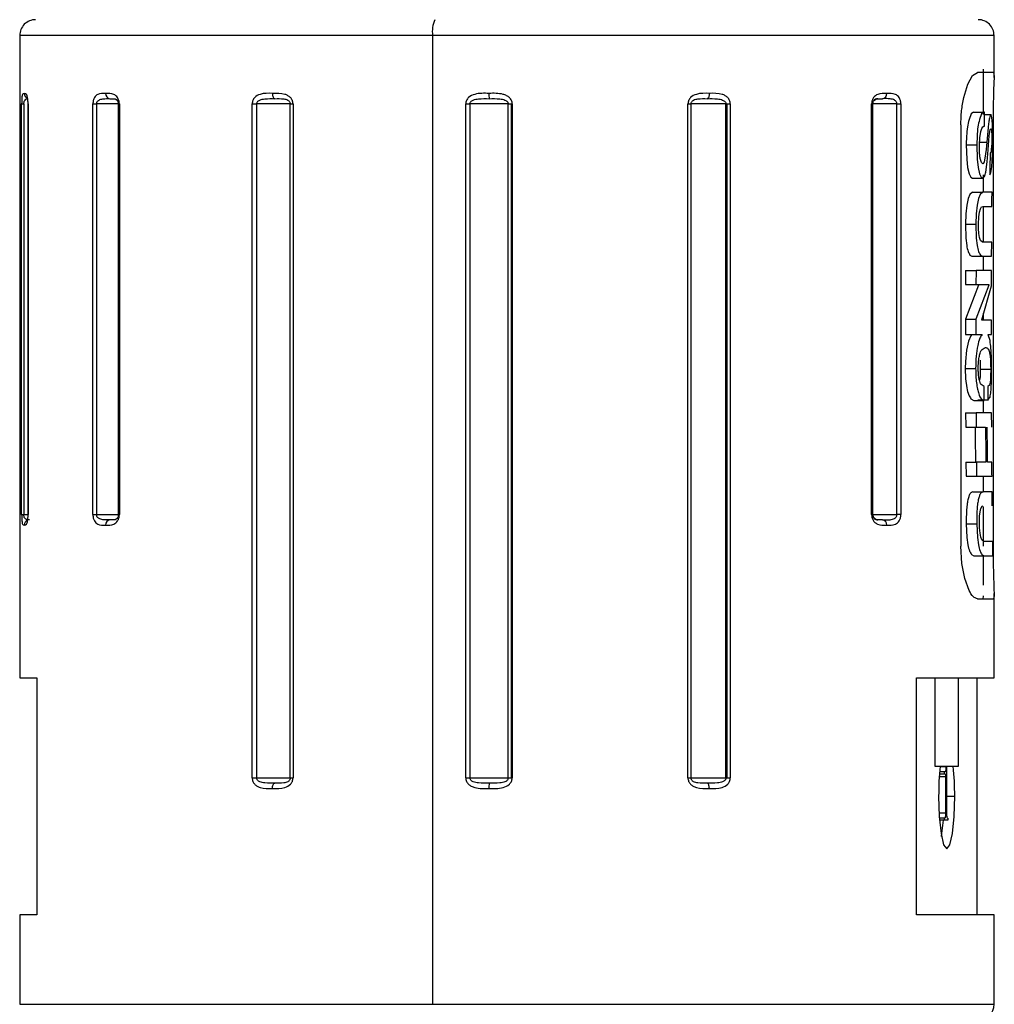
# Model space of a CAD drawing. Header units: millimetres. Extents: x 7 to 438, y 7 to 308.
# Tile 23 of 27: x 253 to 272, y 235 to 253. Entities that reach past the tile are written whole.
import ezdxf

# ---------------------------------------------------------------- set-up
doc = ezdxf.new("R2010")
doc.units = ezdxf.units.MM
doc.header["$LTSCALE"] = 1.5
doc.linetypes.add('SLD-实线', pattern=[0])

msp = doc.modelspace()

# ---------------------------------------------------------------- linework, layer by layer
at = {"color": 7, "linetype": 'SLD-实线', "lineweight": 25}
for p, q in [((253.456575, 253.08955), (253.456575, 240.889545)), ((261.295489, 253.08955), (261.295489, 234.689551)), ((271.956573, 252.289901), (271.956573, 253.08955)), ((271.457405, 252.168122), (271.549502, 252.332429)), ((271.549502, 252.332429), (271.642183, 252.389546)), ((271.947283, 252.389546), (271.642183, 252.389546)), ((271.759539, 251.587044), (271.759539, 252.449456)), ((271.380694, 251.913133), (271.457405, 252.168122)), ((271.955597, 252.228732), (271.948637, 252.004552)), ((271.948637, 252.004552), (271.940616, 251.715454)), ((253.493925, 243.989545), (253.493925, 251.78955)), ((253.493925, 251.78955), (253.535771, 251.78955)), ((253.535771, 251.78955), (253.535771, 243.989545)), ((253.613697, 251.78955), (253.613697, 243.989545)), ((253.615414, 251.78955), (253.615414, 243.989545)), ((254.846537, 243.989545), (254.846537, 251.78955)), ((254.846537, 251.78955), (254.916542, 251.78955)), ((254.916542, 251.78955), (254.916542, 243.989545)), ((255.32799, 251.78955), (255.32799, 243.989545)), ((255.348445, 251.78955), (255.348445, 243.989545)), ((257.871249, 238.98955), (257.871249, 251.78955)), ((257.871249, 251.78955), (257.954524, 251.78955)), ((258.59383, 251.78955), (257.954524, 251.78955)), ((257.954524, 251.78955), (257.954524, 238.98955)), ((258.59383, 238.98955), (258.59383, 251.78955)), ((258.59383, 251.78955), (258.646802, 251.78955)), ((258.646802, 251.78955), (258.646802, 238.98955)), ((261.924605, 238.98955), (261.924605, 251.78955)), ((261.924605, 251.78955), (262.00343, 251.78955)), ((262.732308, 251.78955), (262.00343, 251.78955)), ((262.00343, 251.78955), (262.00343, 238.98955)), ((262.732308, 251.78955), (262.792456, 251.78955)), ((262.732308, 238.98955), (262.732308, 251.78955)), ((262.792456, 251.78955), (262.808818, 251.78955)), ((262.792456, 238.98955), (262.792456, 251.78955)), ((262.808818, 251.78955), (262.808818, 238.98955)), ((266.144314, 238.98955), (266.144314, 251.78955)), ((266.144314, 251.78955), (266.201922, 251.78955)), ((266.86531, 251.78955), (266.201922, 251.78955)), ((266.201922, 251.78955), (266.201922, 238.98955)), ((266.86531, 238.98955), (266.86531, 251.78955)), ((266.86531, 251.78955), (266.88796, 251.78955)), ((266.88796, 251.78955), (266.949081, 251.78955)), ((266.88796, 238.98955), (266.88796, 251.78955)), ((266.949081, 251.78955), (266.949081, 238.98955)), ((269.632695, 243.989545), (269.632695, 251.78955)), ((269.657818, 243.989545), (269.657818, 251.78955)), ((270.113605, 243.989545), (270.113605, 251.78955)), ((270.113605, 251.78955), (270.186817, 251.78955)), ((270.186817, 251.78955), (270.186817, 243.989545)), ((271.940616, 251.715454), (271.937167, 251.389551)), ((271.523445, 251.60073), (271.481875, 251.493308)), ((271.565329, 251.633826), (271.523445, 251.60073)), ((271.565329, 251.633826), (271.762987, 251.633826)), ((271.721103, 251.60073), (271.679533, 251.493308)), ((271.762987, 251.633826), (271.721103, 251.60073)), ((271.778322, 251.633826), (271.762987, 251.633826)), ((271.777396, 251.587044), (271.8966, 251.587044)), ((271.904913, 251.581441), (271.8966, 251.587044)), ((271.917817, 251.530009), (271.904913, 251.581441)), ((271.926386, 251.404571), (271.917817, 251.530009)), ((271.326968, 251.389551), (271.326968, 243.38955)), ((271.722556, 251.324336), (271.742209, 251.356709)), ((271.742209, 251.356709), (271.760074, 251.364815)), ((271.760074, 251.364815), (271.77312, 251.364815)), ((271.843783, 251.342314), (271.818665, 251.060727)), ((271.937167, 251.389551), (271.937167, 243.38955)), ((271.436301, 251.181032), (271.430313, 251.013937)), ((271.63396, 251.181032), (271.627971, 251.013937)), ((271.679635, 251.013937), (271.687, 251.14769)), ((271.687, 251.14769), (271.704783, 251.263673)), ((271.704783, 251.263673), (271.722556, 251.324336)), ((271.846484, 250.920373), (271.866893, 251.18384)), ((271.866893, 251.18384), (271.875507, 251.258063)), ((271.875507, 251.258063), (271.885789, 251.304592)), ((271.885789, 251.304592), (271.895196, 251.318033)), ((271.895196, 251.318033), (271.905882, 251.296054)), ((271.905882, 251.296054), (271.911002, 251.250702)), ((271.430313, 251.013937), (271.437054, 250.742036)), ((271.430313, 251.013937), (271.627971, 251.013937)), ((271.627971, 251.013937), (271.634712, 250.742036)), ((271.680898, 250.885333), (271.679635, 251.013937)), ((271.682211, 251.060727), (271.818665, 251.060727)), ((271.818665, 251.060727), (271.806327, 250.923718)), ((271.925911, 250.841799), (271.928984, 251.013937)), ((271.806327, 250.923718), (271.784858, 250.759232)), ((271.826643, 250.690754), (271.846484, 250.920373)), ((271.921496, 250.707331), (271.925911, 250.841799)), ((271.437054, 250.742036), (271.45538, 250.58383)), ((271.45538, 250.58383), (271.483966, 250.463727)), ((271.634712, 250.742036), (271.653039, 250.58383)), ((271.653039, 250.58383), (271.681625, 250.463727)), ((271.717628, 250.676024), (271.698472, 250.733065)), ((271.744072, 250.65137), (271.717628, 250.676024)), ((271.754359, 250.657308), (271.744072, 250.65137)), ((271.769579, 250.690843), (271.754359, 250.657308)), ((271.784858, 250.759232), (271.769579, 250.690843)), ((271.798616, 250.495228), (271.826643, 250.690754)), ((271.89796, 250.481102), (271.914422, 250.595014)), ((271.914422, 250.595014), (271.921496, 250.707331)), ((271.483966, 250.463727), (271.516594, 250.399138)), ((271.516594, 250.399138), (271.547158, 250.382359)), ((271.681625, 250.463727), (271.714253, 250.399138)), ((271.714253, 250.399138), (271.744817, 250.382359)), ((271.759543, 250.113356), (271.759543, 250.440839)), ((271.876061, 250.440839), (271.89796, 250.481102)), ((271.547158, 250.382359), (271.744817, 250.382359)), ((271.495604, 250.071491), (271.463775, 249.992813)), ((271.54819, 250.113356), (271.495604, 250.071491)), ((271.54819, 250.113356), (271.745849, 250.113356)), ((271.693264, 250.071491), (271.661434, 249.992813)), ((271.745849, 250.113356), (271.693264, 250.071491)), ((271.918432, 250.113356), (271.745849, 250.113356)), ((271.437622, 249.86926), (271.421303, 249.699446)), ((271.463775, 249.992813), (271.437622, 249.86926)), ((271.635282, 249.86926), (271.618962, 249.699446)), ((271.661434, 249.992813), (271.635282, 249.86926)), ((271.69802, 249.796811), (271.721666, 249.835628)), ((271.721666, 249.835628), (271.742902, 249.844353)), ((271.742902, 249.844353), (271.91629, 249.844353)), ((271.759545, 249.165985), (271.759543, 249.844353)), ((271.421303, 249.699446), (271.415583, 249.505172)), ((271.618962, 249.699446), (271.613243, 249.505172)), ((271.663035, 249.505172), (271.669551, 249.646987)), ((271.669551, 249.646987), (271.681288, 249.733287)), ((271.681288, 249.733287), (271.69802, 249.796811)), ((271.415583, 249.505172), (271.422607, 249.240766)), ((271.415583, 249.505172), (271.613243, 249.505172)), ((271.613243, 249.505172), (271.620267, 249.240766)), ((271.663956, 249.426107), (271.663035, 249.505172)), ((271.670615, 249.327282), (271.663956, 249.426107)), ((271.68278, 249.25034), (271.670615, 249.327282)), ((271.422607, 249.240766), (271.437942, 249.101791)), ((271.620267, 249.240766), (271.635601, 249.101791)), ((271.699335, 249.19876), (271.68278, 249.25034)), ((271.73696, 249.165985), (271.699335, 249.19876)), ((271.912844, 249.165985), (271.73696, 249.165985)), ((271.911451, 248.896982), (271.912844, 249.165985)), ((271.498743, 248.919885), (271.537508, 248.896982)), ((271.537508, 248.896982), (271.735168, 248.896982)), ((271.696403, 248.919885), (271.735168, 248.896982)), ((271.735168, 248.896982), (271.911451, 248.896982)), ((271.759545, 248.627978), (271.759545, 248.896982)), ((271.416371, 248.627978), (271.61464, 248.627978)), ((271.61464, 248.627978), (271.613597, 248.358968)), ((271.910285, 248.627978), (271.61464, 248.627978)), ((271.909268, 248.33558), (271.910285, 248.627978)), ((271.661598, 248.347278), (271.414357, 247.704002)), ((271.415458, 248.358968), (271.613597, 248.358968)), ((271.859256, 248.347278), (271.612018, 247.704002)), ((271.613597, 248.358968), (271.859898, 248.358968)), ((271.859898, 248.358968), (271.859256, 248.347278)), ((271.724434, 247.692305), (271.909268, 248.33558)), ((271.759547, 247.680607), (271.759547, 247.814502)), ((271.414357, 247.704002), (271.414078, 247.411604)), ((271.414357, 247.704002), (271.612018, 247.704002)), ((271.612018, 247.704002), (271.611736, 247.411604)), ((271.724635, 247.680607), (271.724434, 247.692305)), ((271.90788, 247.680607), (271.724635, 247.680607)), ((271.907657, 247.411604), (271.90788, 247.680607)), ((271.414078, 247.411604), (271.611736, 247.411604)), ((271.532773, 247.411604), (271.514244, 247.387621)), ((271.611736, 247.411604), (271.730409, 247.411604)), ((271.843533, 247.411604), (271.907657, 247.411604)), ((271.848076, 247.4046), (271.843533, 247.411604)), ((271.881751, 247.294146), (271.848076, 247.4046)), ((271.470177, 247.286293), (271.433029, 247.112292)), ((271.514244, 247.387621), (271.470177, 247.286293)), ((271.433029, 247.112292), (271.412279, 246.898572)), ((271.412279, 246.898572), (271.409295, 246.764231)), ((271.909765, 246.752541), (271.907018, 246.958691)), ((271.409295, 246.764231), (271.417364, 246.569256)), ((271.409295, 246.764231), (271.607268, 246.764231)), ((271.695229, 246.752541), (271.693551, 246.628436)), ((271.695229, 246.752541), (271.89289, 246.752541)), ((271.89289, 246.752541), (271.891325, 246.628436)), ((271.905632, 246.471877), (271.909527, 246.65645)), ((271.909527, 246.65645), (271.909765, 246.752541)), ((271.417364, 246.569256), (271.440462, 246.397863)), ((271.693551, 246.628436), (271.689692, 246.556255)), ((271.881645, 246.502693), (271.868632, 246.45036)), ((271.887542, 246.556255), (271.881645, 246.502693)), ((271.891325, 246.628436), (271.887542, 246.556255)), ((271.77083, 246.156047), (271.769439, 246.42505)), ((271.868632, 246.45036), (271.840482, 246.42505)), ((271.840482, 246.42505), (271.841767, 246.167745)), ((271.518291, 246.18956), (271.572358, 246.156047)), ((271.572358, 246.156047), (271.77083, 246.156047)), ((271.647445, 246.167618), (271.848268, 246.167618)), ((271.75955, 245.922129), (271.75955, 246.167618)), ((271.841767, 246.167745), (271.881337, 246.218423)), ((271.41733, 245.922129), (271.614989, 245.922129)), ((271.911274, 245.922129), (271.614989, 245.922129)), ((271.912634, 245.653125), (271.911274, 245.922129)), ((271.418683, 245.653125), (271.616341, 245.653125)), ((271.616341, 245.653125), (271.795414, 245.653125)), ((271.423136, 244.986455), (271.620794, 244.986455)), ((271.801324, 244.986455), (271.620794, 244.986455)), ((271.915925, 244.986455), (271.833231, 244.986455)), ((271.42541, 244.717452), (271.623069, 244.717452)), ((271.623069, 244.717452), (271.918017, 244.717452)), ((271.759554, 244.425054), (271.759552, 244.717452)), ((271.551126, 244.425054), (271.748784, 244.425054)), ((271.920606, 244.425054), (271.748784, 244.425054)), ((271.682331, 243.958707), (271.692344, 244.044918)), ((271.692344, 244.044918), (271.707899, 244.108397)), ((271.707899, 244.108397), (271.730992, 244.147259)), ((271.730992, 244.147259), (271.752416, 244.156043)), ((271.759556, 243.38955), (271.759554, 244.139682)), ((253.493925, 243.989545), (253.535771, 243.989545)), ((254.846537, 243.989545), (254.916542, 243.989545)), ((270.186817, 243.989545), (270.113605, 243.989545)), ((271.67887, 243.816863), (271.682331, 243.958707)), ((271.429622, 243.816863), (271.442398, 243.552419)), ((271.429622, 243.816863), (271.627282, 243.816863)), ((271.627282, 243.816863), (271.640058, 243.552419)), ((271.681617, 243.737916), (271.67887, 243.816863)), ((271.690826, 243.638943), (271.681617, 243.737916)), ((271.442398, 243.552419), (271.461603, 243.413295)), ((271.640058, 243.552419), (271.659262, 243.413295)), ((271.705318, 243.561934), (271.690826, 243.638943)), ((271.723784, 243.510353), (271.705318, 243.561934)), ((271.763313, 243.477683), (271.723784, 243.510353)), ((271.931541, 243.477683), (271.763313, 243.477683)), ((271.347075, 243.063639), (271.326968, 243.38955)), ((271.530002, 243.231419), (271.570713, 243.208679)), ((271.570713, 243.208679), (271.768372, 243.208679)), ((271.727662, 243.231419), (271.768372, 243.208679)), ((271.759556, 242.651138), (271.759556, 243.208679)), ((271.768372, 243.208679), (271.935444, 243.208679)), ((271.402958, 242.774541), (271.347075, 243.063639)), ((271.484568, 242.550368), (271.402958, 242.774541)), ((271.945729, 242.86596), (271.953971, 242.610979)), ((271.953971, 242.610979), (271.956238, 242.446664)), ((271.642183, 242.389548), (271.947283, 242.389548)), ((271.74963, 242.389548), (271.758397, 242.440234)), ((271.758397, 242.440234), (271.75858, 242.446664)), ((271.956238, 242.446664), (271.947283, 242.389548)), ((271.956573, 240.889545), (271.956573, 242.490086)), ((253.456575, 240.889545), (253.781435, 240.889545)), ((253.781435, 240.889545), (253.781435, 236.38955)), ((270.483633, 240.889545), (271.956573, 240.889545)), ((270.483633, 236.38955), (270.483633, 240.889545)), ((270.832145, 240.889545), (270.832145, 239.20955)), ((271.284928, 239.20955), (271.284928, 240.889545)), ((271.631715, 240.889545), (271.631715, 236.38955)), ((270.832145, 239.20955), (271.284928, 239.20955)), ((271.051499, 239.198814), (270.931212, 239.198814)), ((271.051499, 239.198814), (271.055174, 239.198814)), ((271.055174, 239.198814), (271.055174, 238.319258)), ((257.871249, 238.98955), (257.954524, 238.98955)), ((257.954524, 238.98955), (258.59383, 238.98955)), ((258.59383, 238.98955), (258.646802, 238.98955)), ((261.924605, 238.98955), (262.00343, 238.98955)), ((262.00343, 238.98955), (262.732308, 238.98955)), ((262.732308, 238.98955), (262.792456, 238.98955)), ((262.792456, 238.98955), (262.808818, 238.98955)), ((266.144314, 238.98955), (266.201922, 238.98955)), ((266.201922, 238.98955), (266.86531, 238.98955)), ((266.86531, 238.98955), (266.88796, 238.98955)), ((266.88796, 238.98955), (266.949081, 238.98955)), ((271.040344, 239.008497), (270.915886, 239.008497)), ((271.014919, 239.059928), (270.919259, 239.059928)), ((271.014919, 239.101592), (270.922384, 239.101592)), ((271.014919, 239.059928), (271.014919, 239.101592)), ((271.014919, 239.101592), (271.023161, 239.101592)), ((271.031273, 239.059928), (271.014919, 239.059928)), ((271.040344, 238.317954), (271.040344, 239.008497)), ((271.040344, 238.317954), (270.913228, 238.317954)), ((271.014919, 238.226595), (270.918739, 238.226595)), ((271.014919, 238.184932), (270.9218, 238.184932)), ((271.014919, 238.184932), (271.014919, 238.226595)), ((271.014919, 238.226595), (271.023096, 238.226595)), ((271.080599, 238.184932), (271.014919, 238.184932)), ((271.071826, 238.226595), (271.080599, 238.226595)), ((271.080599, 238.226595), (271.080599, 238.184932)), ((253.456575, 236.38955), (253.456575, 234.689551)), ((253.781435, 236.38955), (253.456575, 236.38955)), ((271.956573, 236.38955), (270.483633, 236.38955)), ((271.956573, 234.689551), (271.956573, 236.38955))]:
    msp.add_line(p, q, dxfattribs=at)
at = {"color": 8, "linetype": 'SLD-实线', "lineweight": 25}
for p, q in [((261.295489, 253.08955), (253.456575, 253.08955)), ((271.956573, 253.08955), (261.295489, 253.08955)), ((255.171125, 251.889545), (255.268221, 251.885268)), ((269.729917, 251.885268), (269.840044, 251.889545)), ((253.613697, 251.78955), (253.615414, 251.78955)), ((255.32799, 251.78955), (254.916542, 251.78955)), ((255.348445, 251.78955), (255.32799, 251.78955)), ((269.657818, 251.78955), (269.632695, 251.78955)), ((270.113605, 251.78955), (269.657818, 251.78955)), ((253.535771, 243.989545), (253.613697, 243.989545)), ((253.613697, 243.989545), (253.615414, 243.989545)), ((254.916542, 243.989545), (255.32799, 243.989545)), ((255.268195, 243.893827), (255.171125, 243.889551)), ((255.348445, 243.989545), (255.32799, 243.989545)), ((269.632695, 243.989545), (269.657818, 243.989545)), ((269.656831, 243.989545), (270.113605, 243.989545)), ((269.840044, 243.889551), (269.729891, 243.893827)), ((271.055174, 238.639551), (271.210223, 238.639551)), ((253.456575, 234.689551), (261.295489, 234.689551)), ((261.295489, 234.689551), (271.956573, 234.689551))]:
    msp.add_line(p, q, dxfattribs=at)
at = {"color": 7, "linetype": 'SLD-实线', "lineweight": 25, "flags": 128}
for points in [[(258.253929, 251.989546), (258.254853, 251.970041), (258.257593, 251.95128), (258.262041, 251.933987), (258.268028, 251.91884), (258.275322, 251.906398), (258.283644, 251.897159), (258.292674, 251.891467), (258.302066, 251.889545)], [(266.551093, 251.989546), (266.550296, 251.970041), (266.547931, 251.95128), (266.54409, 251.933987), (266.538921, 251.91884), (266.532623, 251.906398), (266.525437, 251.897159), (266.51764, 251.891467), (266.509532, 251.889545)], [(258.253929, 238.789546), (258.254853, 238.809059), (258.257593, 238.827812), (258.262041, 238.845105), (258.268028, 238.86026), (258.275322, 238.872695), (258.283644, 238.881934), (258.292674, 238.887626), (258.302066, 238.889548)], [(266.551093, 238.789546), (266.550296, 238.809059), (266.547931, 238.827812), (266.54409, 238.845105), (266.538921, 238.86026), (266.532623, 238.872695), (266.525437, 238.881934), (266.51764, 238.887626), (266.509532, 238.889548)], [(270.905123, 238.639551), (270.916737, 238.256867), (270.949804, 237.932439), (270.999295, 237.715672), (271.057674, 237.639549), (271.116053, 237.715672), (271.165543, 237.932439), (271.198611, 238.256867), (271.210223, 238.639551)], [(270.958844, 237.877782), (270.967883, 237.932439), (270.995888, 238.184932)]]:
    msp.add_lwpolyline(points, dxfattribs=at)
at = {"color": 7, "linetype": 'SLD-实线', "lineweight": 25}
for centre, radius, start, end in [((253.75657, 253.089552), 0.299995, 89.9995362, 180.0004638), ((261.821477, 253.162799), 0.531063, 154.7245415, 187.9280498), ((271.656581, 253.089556), 0.299992, 359.998929, 90.0014268), ((255.180902, 251.981508), 0.092482, 175.0138426, 263.931526), ((263.04902, 251.964579), 0.683156, 177.9055729, 186.3058316), ((269.751877, 251.789564), 0.09998, 89.9910137, 145.3576341), ((269.827463, 251.979746), 0.091075, 277.9426157, 6.1776451), ((255.180902, 243.797587), 0.092482, 96.068474, 184.9861574), ((269.751889, 243.989547), 0.099996, 180.0011677, 270.0020341), ((269.827463, 243.79935), 0.091075, 353.8223549, 82.0573843), ((276.465303, 238.659779), 5.560216, 174.3255578, 180.2084413), ((265.650895, 238.659838), 5.559365, 359.7909215, 5.6747058), ((263.048945, 238.814516), 0.683081, 173.6937099, 182.0948856), ((271.656569, 234.689551), 0.300005, 270.0010024, 0.0000649)]:
    msp.add_arc(centre, radius, start, end, dxfattribs=at)
at = {"color": 8, "linetype": 'SLD-实线', "lineweight": 25}
for centre, radius, start, end in [((253.643994, 251.989183), 0.099812, 179.7916765, 248.3362558), ((253.644068, 243.789865), 0.099886, 111.6973089, 180.1810507)]:
    msp.add_arc(centre, radius, start, end, dxfattribs=at)
at = {"color": 7, "linetype": 'SLD-实线', "lineweight": 25}
for points, knots in [([(271.947283, 252.389546), (271.950445, 252.375886), (271.962636, 252.32323), (271.958592, 252.268939), (271.955597, 252.228732)], [0, 0, 0, 0, 0.2594222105, 1, 1, 1, 1]), ([(253.544183, 251.989546), (253.531526, 251.984796), (253.497719, 251.972107), (253.500786, 251.91036), (253.49396, 251.852279), (253.493937, 251.811699), (253.493925, 251.78955)], [0, 0, 0, 0, 0.170190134, 0.454573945, 0.70230943, 1, 1, 1, 1]), ([(253.615414, 251.78955), (253.615271, 251.800731), (253.614991, 251.822638), (253.612326, 251.862717), (253.607515, 251.904499), (253.597719, 251.942518), (253.585598, 251.979818), (253.560017, 251.985827), (253.544183, 251.989546)], [0, 0, 0, 0, 0.1454422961, 0.2849590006, 0.5234577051, 0.6871150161, 0.8063278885, 1, 1, 1, 1]), ([(255.088774, 251.989546), (255.036244, 251.991856), (254.952532, 251.995538), (254.875975, 251.921059), (254.851098, 251.853316), (254.848118, 251.811659), (254.846537, 251.78955)], [0, 0, 0, 0, 0.412254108, 0.656964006, 0.817941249, 1, 1, 1, 1]), ([(254.916542, 251.78955), (254.917112, 251.797175), (254.91824, 251.81225), (254.927933, 251.833181), (254.943043, 251.850858), (254.977053, 251.874756), (255.056072, 251.891568), (255.12632, 251.890333), (255.171125, 251.889545)], [0, 0, 0, 0, 0.075145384, 0.148577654, 0.223561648, 0.303129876, 0.555533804, 1, 1, 1, 1]), ([(255.348445, 251.78955), (255.347963, 251.800762), (255.347009, 251.822916), (255.338097, 251.864088), (255.319654, 251.907867), (255.286043, 251.947872), (255.213214, 251.993056), (255.142894, 251.991073), (255.088774, 251.989546)], [0, 0, 0, 0, 0.088986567, 0.175837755, 0.333500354, 0.461018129, 0.585180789, 1, 1, 1, 1]), ([(258.253933, 251.989546), (258.174701, 251.992691), (258.054907, 251.997445), (257.925829, 251.92873), (257.879047, 251.855925), (257.873883, 251.811968), (257.871249, 251.78955)], [0, 0, 0, 0, 0.48219356, 0.72905105, 0.861818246, 1, 1, 1, 1]), ([(257.954524, 251.78955), (257.95534, 251.797246), (257.956995, 251.812863), (257.970343, 251.83389), (257.990216, 251.851328), (258.035944, 251.875566), (258.142775, 251.891818), (258.238851, 251.890447), (258.302066, 251.889545)], [0, 0, 0, 0, 0.058749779, 0.119220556, 0.185571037, 0.260370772, 0.513348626, 1, 1, 1, 1]), ([(258.646802, 251.78955), (258.646075, 251.800803), (258.644622, 251.82328), (258.630893, 251.865634), (258.601446, 251.910749), (258.550683, 251.94964), (258.437309, 251.994797), (258.334667, 251.991858), (258.253933, 251.989546)], [0, 0, 0, 0, 0.068173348, 0.136177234, 0.267884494, 0.387967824, 0.5185959, 1, 1, 1, 1]), ([(258.302066, 251.889545), (258.357957, 251.891005), (258.439981, 251.893147), (258.53116, 251.875013), (258.566101, 251.850859), (258.581548, 251.833182), (258.591864, 251.812346), (258.593171, 251.797189), (258.59383, 251.78955)], [0, 0, 0, 0, 0.4953391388, 0.7269528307, 0.7988412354, 0.8665740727, 0.932762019, 1, 1, 1, 1]), ([(262.366326, 251.989546), (262.275911, 251.992552), (262.140301, 251.997061), (261.991236, 251.931148), (261.934154, 251.857362), (261.927787, 251.812143), (261.924605, 251.78955)], [0, 0, 0, 0, 0.499260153, 0.748828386, 0.874507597, 1, 1, 1, 1]), ([(262.00343, 251.78955), (262.004297, 251.797257), (262.006063, 251.81295), (262.019887, 251.833934), (262.040218, 251.851354), (262.087145, 251.875674), (262.199976, 251.892186), (262.301819, 251.890604), (262.369997, 251.889545)], [0, 0, 0, 0, 0.056183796, 0.11441972, 0.178642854, 0.25129519, 0.498791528, 1, 1, 1, 1]), ([(262.808818, 251.78955), (262.808002, 251.80082), (262.806366, 251.823436), (262.790844, 251.866247), (262.75736, 251.911618), (262.700719, 251.950033), (262.572437, 251.995248), (262.457329, 251.992064), (262.366326, 251.989546)], [0, 0, 0, 0, 0.0625651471, 0.1255511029, 0.2505800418, 0.3688422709, 0.5010107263, 1, 1, 1, 1]), ([(262.369997, 251.889545), (262.437635, 251.890647), (262.538401, 251.892288), (262.650025, 251.87563), (262.696127, 251.851328), (262.716125, 251.833879), (262.729718, 251.812906), (262.731454, 251.797252), (262.732308, 251.78955)], [0, 0, 0, 0, 0.502109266, 0.748026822, 0.820462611, 0.884743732, 0.943293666, 1, 1, 1, 1]), ([(266.551099, 251.989546), (266.467949, 251.992442), (266.342096, 251.996826), (266.204902, 251.929818), (266.153015, 251.856647), (266.147233, 251.812058), (266.144314, 251.78955)], [0, 0, 0, 0, 0.486683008, 0.736625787, 0.867048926, 1, 1, 1, 1]), ([(266.201922, 251.78955), (266.202623, 251.797201), (266.204021, 251.812461), (266.215028, 251.833341), (266.231467, 251.850976), (266.268835, 251.875203), (266.364659, 251.89293), (266.450918, 251.890914), (266.509532, 251.889545)], [0, 0, 0, 0, 0.0645363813, 0.1287111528, 0.1953689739, 0.2671656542, 0.5020322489, 1, 1, 1, 1]), ([(266.509532, 251.889545), (266.574515, 251.890475), (266.672931, 251.891884), (266.782237, 251.8756), (266.828872, 251.851358), (266.849107, 251.833934), (266.862765, 251.812917), (266.864471, 251.797253), (266.86531, 251.78955)], [0, 0, 0, 0, 0.490376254, 0.742672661, 0.817049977, 0.882789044, 0.942364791, 1, 1, 1, 1]), ([(266.949081, 251.78955), (266.948362, 251.800801), (266.946925, 251.823266), (266.933353, 251.8656), (266.904134, 251.910768), (266.853391, 251.949732), (266.738169, 251.995259), (266.633643, 251.992067), (266.551099, 251.989546)], [0, 0, 0, 0, 0.067439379, 0.134659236, 0.264678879, 0.383315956, 0.513009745, 1, 1, 1, 1]), ([(269.918009, 251.989546), (269.858783, 251.991811), (269.765281, 251.995386), (269.671624, 251.92393), (269.638521, 251.854233), (269.634696, 251.811767), (269.632695, 251.78955)], [0, 0, 0, 0, 0.43133791, 0.680959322, 0.833091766, 1, 1, 1, 1]), ([(270.113605, 251.78955), (270.112988, 251.797189), (270.111762, 251.812367), (270.101307, 251.833335), (270.085176, 251.850977), (270.048681, 251.874955), (269.964007, 251.891626), (269.888538, 251.890359), (269.840044, 251.889545)], [0, 0, 0, 0, 0.0710987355, 0.1412742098, 0.214131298, 0.2925822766, 0.5454413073, 1, 1, 1, 1]), ([(270.186817, 251.78955), (270.186349, 251.80076), (270.185425, 251.822899), (270.176771, 251.86404), (270.158751, 251.90786), (270.125259, 251.948084), (270.049161, 251.994314), (269.975421, 251.991633), (269.918009, 251.989546)], [0, 0, 0, 0, 0.086776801, 0.171388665, 0.324680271, 0.448724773, 0.570799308, 1, 1, 1, 1]), ([(271.326968, 251.389551), (271.329146, 251.480562), (271.333358, 251.65652), (271.365282, 251.829584), (271.380694, 251.913133)], [0, 0, 0, 0, 0.517232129, 1, 1, 1, 1]), ([(255.268221, 251.885268), (255.28227, 251.879795), (255.30187, 251.87216), (255.316842, 251.84951), (255.324284, 251.832015), (255.329273, 251.81163), (255.329934, 251.797104), (255.330277, 251.78955)], [0, 0, 0, 0, 0.353357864, 0.492961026, 0.646607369, 0.816232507, 1, 1, 1, 1]), ([(255.287145, 251.878622), (255.291197, 251.876132), (255.301028, 251.87009), (255.310894, 251.856994), (255.318321, 251.842167), (255.323502, 251.827055), (255.327427, 251.809219), (255.328156, 251.796344), (255.328541, 251.78955)], [0, 0, 0, 0, 0.138278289, 0.335555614, 0.467760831, 0.623436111, 0.801289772, 1, 1, 1, 1]), ([(269.656831, 251.78955), (269.657228, 251.797116), (269.657996, 251.81173), (269.663886, 251.8322), (269.672725, 251.849784), (269.691261, 251.873011), (269.7136, 251.880094), (269.729917, 251.885268)], [0, 0, 0, 0, 0.172871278, 0.333947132, 0.482649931, 0.622104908, 1, 1, 1, 1]), ([(271.77312, 251.364815), (271.774061, 251.415032), (271.775743, 251.504703), (271.777534, 251.594373), (271.778322, 251.633826)], [0, 0, 0, 0, 0.560013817, 1, 1, 1, 1]), ([(271.8966, 251.587044), (271.891857, 251.581763), (271.875241, 251.563262), (271.868599, 251.509626), (271.853645, 251.434932), (271.847284, 251.37519), (271.843783, 251.342314)], [0, 0, 0, 0, 0.083065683, 0.290989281, 0.609824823, 1, 1, 1, 1]), ([(271.481875, 251.493308), (271.471275, 251.446276), (271.448085, 251.343386), (271.440448, 251.238159), (271.436301, 251.181032)], [0, 0, 0, 0, 0.4571068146, 1, 1, 1, 1]), ([(271.679533, 251.493308), (271.668933, 251.446276), (271.645743, 251.343386), (271.638106, 251.238159), (271.63396, 251.181032)], [0, 0, 0, 0, 0.4571068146, 1, 1, 1, 1]), ([(271.928984, 251.013937), (271.929679, 251.083415), (271.930981, 251.213642), (271.927847, 251.343837), (271.926386, 251.404571)], [0, 0, 0, 0, 0.533507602, 1, 1, 1, 1]), ([(271.911002, 251.250702), (271.912232, 251.226833), (271.914933, 251.174432), (271.915008, 251.121961), (271.915049, 251.09339)], [0, 0, 0, 0, 0.455515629, 1, 1, 1, 1]), ([(271.915051, 251.09339), (271.914434, 251.075744), (271.913243, 251.041732), (271.911014, 250.980995), (271.900822, 250.927262), (271.903746, 250.873276), (271.885937, 250.862342), (271.881868, 250.859845)], [0, 0, 0, 0, 0.220589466, 0.425163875, 0.747952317, 0.942417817, 1, 1, 1, 1]), ([(271.698472, 250.733065), (271.69417, 250.755916), (271.684696, 250.806239), (271.682239, 250.857402), (271.680898, 250.885333)], [0, 0, 0, 0, 0.454073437, 1, 1, 1, 1]), ([(271.881868, 250.859845), (271.880723, 250.781631), (271.878679, 250.641964), (271.876861, 250.502294), (271.876061, 250.440839)], [0, 0, 0, 0, 0.559998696, 1, 1, 1, 1]), ([(271.744817, 250.382359), (271.755523, 250.391459), (271.788937, 250.419857), (271.7947, 250.464732), (271.798616, 250.495228)], [0, 0, 0, 0, 0.320424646, 1, 1, 1, 1]), ([(271.91629, 249.844353), (271.916672, 249.894567), (271.917353, 249.984235), (271.918102, 250.073903), (271.918432, 250.113356)], [0, 0, 0, 0, 0.5600045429, 1, 1, 1, 1]), ([(271.437942, 249.101791), (271.444678, 249.062338), (271.45561, 248.998309), (271.486779, 248.941637), (271.498743, 248.919885)], [0, 0, 0, 0, 0.61617699, 1, 1, 1, 1]), ([(271.635601, 249.101791), (271.642337, 249.062338), (271.65327, 248.998309), (271.684439, 248.941637), (271.696403, 248.919885)], [0, 0, 0, 0, 0.616177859, 1, 1, 1, 1]), ([(271.416371, 248.627978), (271.416185, 248.577764), (271.415852, 248.488094), (271.415579, 248.398424), (271.415458, 248.358968)], [0, 0, 0, 0, 0.559990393, 1, 1, 1, 1]), ([(271.730409, 247.411604), (271.71469, 247.388099), (271.671893, 247.324103), (271.641361, 247.181042), (271.61135, 246.989626), (271.608699, 246.84328), (271.607268, 246.764231)], [0, 0, 0, 0, 0.126275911, 0.343814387, 0.645560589, 1, 1, 1, 1]), ([(271.907018, 246.958691), (271.905084, 247.023529), (271.901737, 247.135755), (271.887685, 247.247121), (271.881751, 247.294146)], [0, 0, 0, 0, 0.577751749, 1, 1, 1, 1]), ([(271.656177, 246.764231), (271.656834, 246.803339), (271.658056, 246.876158), (271.670477, 246.97461), (271.688758, 247.048743), (271.714083, 247.123572), (271.761953, 247.146819), (271.792989, 247.16189)], [0, 0, 0, 0, 0.262781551, 0.489301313, 0.662234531, 0.78102217, 1, 1, 1, 1]), ([(271.792989, 247.16189), (271.799468, 247.161436), (271.812521, 247.160521), (271.823944, 247.154132), (271.829696, 247.150916)], [0, 0, 0, 0, 0.496446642, 1, 1, 1, 1]), ([(271.829696, 247.150916), (271.836406, 247.144536), (271.853283, 247.12849), (271.860442, 247.106125), (271.864754, 247.092652)], [0, 0, 0, 0, 0.397610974, 1, 1, 1, 1]), ([(271.864754, 247.092652), (271.867323, 247.083037), (271.873188, 247.061087), (271.876534, 247.038609), (271.878415, 247.025977)], [0, 0, 0, 0, 0.438026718, 1, 1, 1, 1]), ([(271.690731, 246.920231), (271.691498, 246.905615), (271.693086, 246.875329), (271.693887, 246.845013), (271.694302, 246.829326)], [0, 0, 0, 0, 0.482590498, 1, 1, 1, 1]), ([(271.878415, 247.025977), (271.880423, 247.010069), (271.88486, 246.974927), (271.887163, 246.939578), (271.888423, 246.920231)], [0, 0, 0, 0, 0.452667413, 1, 1, 1, 1]), ([(271.888423, 246.920231), (271.889186, 246.905615), (271.890768, 246.875329), (271.891563, 246.845013), (271.891975, 246.829326)], [0, 0, 0, 0, 0.482589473, 1, 1, 1, 1]), ([(271.607268, 246.764231), (271.60813, 246.716797), (271.6098, 246.625), (271.621889, 246.495111), (271.640241, 246.381167), (271.666454, 246.278913), (271.700314, 246.189096), (271.752864, 246.164467), (271.77083, 246.156047)], [0, 0, 0, 0, 0.216791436, 0.419553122, 0.596949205, 0.74085561, 0.911401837, 1, 1, 1, 1]), ([(271.769439, 246.42505), (271.742762, 246.439017), (271.700974, 246.460894), (271.682394, 246.528409), (271.668776, 246.592481), (271.658328, 246.673946), (271.656925, 246.732861), (271.656177, 246.764231)], [0, 0, 0, 0, 0.225004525, 0.352450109, 0.532568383, 0.751109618, 1, 1, 1, 1]), ([(271.694302, 246.829326), (271.694539, 246.816621), (271.695018, 246.791028), (271.695159, 246.76543), (271.695229, 246.752541)], [0, 0, 0, 0, 0.496436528, 1, 1, 1, 1]), ([(271.891975, 246.829326), (271.89221, 246.816621), (271.892683, 246.791028), (271.892821, 246.76543), (271.89289, 246.752541)], [0, 0, 0, 0, 0.496436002, 1, 1, 1, 1]), ([(271.881337, 246.218423), (271.886887, 246.251826), (271.900821, 246.335699), (271.903825, 246.420717), (271.905632, 246.471877)], [0, 0, 0, 0, 0.398249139, 1, 1, 1, 1]), ([(271.440462, 246.397863), (271.449093, 246.350789), (271.462755, 246.276276), (271.503344, 246.212898), (271.518291, 246.18956)], [0, 0, 0, 0, 0.631756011, 1, 1, 1, 1]), ([(271.41733, 245.922129), (271.417566, 245.871914), (271.417987, 245.782246), (271.41847, 245.692579), (271.418683, 245.653125)], [0, 0, 0, 0, 0.56000496, 1, 1, 1, 1]), ([(271.614989, 245.922129), (271.615224, 245.871914), (271.615645, 245.782246), (271.616128, 245.692579), (271.616341, 245.653125)], [0, 0, 0, 0, 0.56000496, 1, 1, 1, 1]), ([(271.597755, 245.653125), (271.59872, 245.528678), (271.600442, 245.306452), (271.602679, 245.084231), (271.603664, 244.986455)], [0, 0, 0, 0, 0.560005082, 1, 1, 1, 1]), ([(271.795414, 245.653125), (271.796378, 245.528678), (271.7981, 245.306452), (271.800339, 245.084231), (271.801324, 244.986455)], [0, 0, 0, 0, 0.560005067, 1, 1, 1, 1]), ([(271.833231, 244.986455), (271.832006, 245.110899), (271.829817, 245.33312), (271.828138, 245.555346), (271.827399, 245.653125)], [0, 0, 0, 0, 0.560000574, 1, 1, 1, 1]), ([(271.423136, 244.986455), (271.423541, 244.93624), (271.424263, 244.846572), (271.42506, 244.756905), (271.42541, 244.717452)], [0, 0, 0, 0, 0.560004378, 1, 1, 1, 1]), ([(271.620794, 244.986455), (271.6212, 244.93624), (271.621924, 244.846572), (271.622719, 244.756905), (271.623069, 244.717452)], [0, 0, 0, 0, 0.560004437, 1, 1, 1, 1]), ([(271.918017, 244.717452), (271.917608, 244.767666), (271.916878, 244.857334), (271.916216, 244.947002), (271.915925, 244.986455)], [0, 0, 0, 0, 0.560006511, 1, 1, 1, 1]), ([(271.551126, 244.425054), (271.533655, 244.415541), (271.499818, 244.397117), (271.478029, 244.335495), (271.456644, 244.263895), (271.442117, 244.168731), (271.42925, 244.017669), (271.429471, 243.898322), (271.429622, 243.816863)], [0, 0, 0, 0, 0.089580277, 0.173495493, 0.291373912, 0.443223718, 0.619974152, 1, 1, 1, 1]), ([(271.748784, 244.425054), (271.731314, 244.415541), (271.697478, 244.397116), (271.675687, 244.335496), (271.654303, 244.263895), (271.639775, 244.168731), (271.626909, 244.017669), (271.62713, 243.898322), (271.627282, 243.816863)], [0, 0, 0, 0, 0.08957802, 0.173494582, 0.291373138, 0.443223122, 0.619973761, 1, 1, 1, 1]), ([(271.923299, 244.156043), (271.922776, 244.206257), (271.921841, 244.295927), (271.920983, 244.385598), (271.920606, 244.425054)], [0, 0, 0, 0, 0.559991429, 1, 1, 1, 1]), ([(253.493925, 243.989545), (253.49399, 243.978366), (253.494118, 243.956477), (253.495488, 243.916493), (253.497566, 243.874823), (253.503678, 243.837209), (253.508499, 243.800932), (253.530914, 243.793782), (253.544183, 243.789549)], [0, 0, 0, 0, 0.15172075, 0.29706447, 0.544341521, 0.711578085, 0.829264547, 1, 1, 1, 1]), ([(253.643234, 243.889551), (253.626087, 243.889268), (253.59517, 243.888759), (253.561437, 243.907889), (253.547522, 243.929558), (253.540585, 243.947129), (253.536441, 243.967534), (253.536001, 243.982), (253.535771, 243.989545)], [0, 0, 0, 0, 0.2979242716, 0.5371889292, 0.6363537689, 0.746033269, 0.8675481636, 1, 1, 1, 1]), ([(253.544183, 243.789549), (253.559541, 243.793828), (253.597326, 243.804354), (253.604734, 243.867839), (253.614327, 243.926723), (253.615031, 243.9674), (253.615414, 243.989545)], [0, 0, 0, 0, 0.193170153, 0.475236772, 0.71431942, 1, 1, 1, 1]), ([(254.846537, 243.989545), (254.846954, 243.978342), (254.847776, 243.956254), (254.855488, 243.915318), (254.871383, 243.871876), (254.901205, 243.831548), (254.968949, 243.785246), (255.036497, 243.787672), (255.088774, 243.789549)], [0, 0, 0, 0, 0.0920445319, 0.1814805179, 0.3416463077, 0.4678227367, 0.5881345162, 1, 1, 1, 1]), ([(255.171125, 243.889551), (255.126303, 243.888756), (255.056055, 243.88751), (254.977051, 243.904353), (254.943048, 243.928237), (254.927941, 243.94592), (254.918237, 243.966846), (254.917112, 243.98192), (254.916542, 243.989545)], [0, 0, 0, 0, 0.444618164, 0.696847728, 0.776426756, 0.851438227, 0.924853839, 1, 1, 1, 1]), ([(255.088774, 243.789549), (255.14301, 243.787604), (255.22992, 243.784486), (255.313767, 243.856652), (255.343155, 243.925278), (255.34662, 243.967375), (255.348445, 243.989545)], [0, 0, 0, 0, 0.415142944, 0.665248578, 0.823704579, 1, 1, 1, 1]), ([(255.330277, 243.989545), (255.329933, 243.981991), (255.329272, 243.967463), (255.324287, 243.947077), (255.316841, 243.929586), (255.301866, 243.906934), (255.282256, 243.899301), (255.268195, 243.893827)], [0, 0, 0, 0, 0.183735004, 0.353388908, 0.506952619, 0.646464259, 1, 1, 1, 1]), ([(269.632695, 243.989545), (269.633228, 243.978333), (269.634283, 243.956139), (269.644019, 243.914635), (269.664989, 243.871338), (269.692527, 243.838105), (269.711596, 243.827854), (269.715895, 243.825543)], [0, 0, 0, 0, 0.175299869, 0.347017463, 0.662387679, 0.923875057, 1, 1, 1, 1]), ([(269.729891, 243.893827), (269.713588, 243.899005), (269.691264, 243.906096), (269.672722, 243.929311), (269.663891, 243.9469), (269.657991, 243.967366), (269.657227, 243.981979), (269.656831, 243.989545)], [0, 0, 0, 0, 0.377749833, 0.517258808, 0.666040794, 0.827096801, 1, 1, 1, 1]), ([(269.840044, 243.889551), (269.888522, 243.88874), (269.963994, 243.887477), (270.048672, 243.90414), (270.085183, 243.928118), (270.101316, 243.945755), (270.11176, 243.966728), (270.112988, 243.981907), (270.113605, 243.989545)], [0, 0, 0, 0, 0.454412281, 0.707450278, 0.785878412, 0.858710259, 0.928901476, 1, 1, 1, 1]), ([(269.918007, 243.789549), (269.975581, 243.786888), (270.065916, 243.782714), (270.153011, 243.856396), (270.181705, 243.92539), (270.185052, 243.967396), (270.186817, 243.989545)], [0, 0, 0, 0, 0.429605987, 0.674060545, 0.828139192, 1, 1, 1, 1]), ([(271.935444, 243.208679), (271.934689, 243.258894), (271.933341, 243.348561), (271.932091, 243.438229), (271.931541, 243.477683)], [0, 0, 0, 0, 0.560008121, 1, 1, 1, 1]), ([(271.461603, 243.413295), (271.469719, 243.373706), (271.482944, 243.309192), (271.516887, 243.253093), (271.530002, 243.231419)], [0, 0, 0, 0, 0.61363186, 1, 1, 1, 1]), ([(271.659262, 243.413295), (271.667377, 243.373706), (271.680602, 243.309191), (271.714547, 243.253093), (271.727662, 243.231419)], [0, 0, 0, 0, 0.613629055, 1, 1, 1, 1]), ([(271.937167, 243.38955), (271.937608, 243.298791), (271.938458, 243.124227), (271.943371, 242.949732), (271.945729, 242.86596)], [0, 0, 0, 0, 0.519921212, 1, 1, 1, 1]), ([(271.642183, 242.389548), (271.614267, 242.401183), (271.540926, 242.431752), (271.506124, 242.505001), (271.484568, 242.550368)], [0, 0, 0, 0, 0.380630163, 1, 1, 1, 1]), ([(271.023161, 239.101592), (271.030334, 239.109908), (271.044418, 239.126237), (271.047594, 239.161847), (271.050084, 239.185417), (271.051499, 239.198814)], [0, 0, 0, 0, 0.309331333, 0.607410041, 1, 1, 1, 1]), ([(257.871249, 238.98955), (257.871937, 238.978302), (257.873309, 238.95588), (257.886264, 238.913698), (257.914094, 238.868633), (257.962849, 238.829501), (258.073516, 238.78387), (258.174365, 238.787043), (258.253933, 238.789546)], [0, 0, 0, 0, 0.069310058, 0.138169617, 0.270252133, 0.389211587, 0.518102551, 1, 1, 1, 1]), ([(258.302066, 238.889548), (258.238831, 238.888644), (258.142757, 238.88727), (258.035937, 238.903541), (257.990221, 238.927763), (257.970349, 238.945209), (257.956997, 238.966237), (257.95534, 238.981854), (257.954524, 238.98955)], [0, 0, 0, 0, 0.486793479, 0.739594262, 0.814406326, 0.880776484, 0.941249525, 1, 1, 1, 1]), ([(258.253933, 238.789546), (258.334298, 238.786683), (258.456346, 238.782335), (258.588768, 238.84985), (258.638463, 238.922748), (258.643997, 238.967075), (258.646802, 238.98955)], [0, 0, 0, 0, 0.481644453, 0.731465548, 0.86384946, 1, 1, 1, 1]), ([(258.59383, 238.98955), (258.593172, 238.981909), (258.591865, 238.966749), (258.581548, 238.945912), (258.566108, 238.928233), (258.531148, 238.904079), (258.439969, 238.885954), (258.357941, 238.888092), (258.302066, 238.889548)], [0, 0, 0, 0, 0.067258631, 0.133445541, 0.201170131, 0.273031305, 0.504805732, 1, 1, 1, 1]), ([(261.924605, 238.98955), (261.925417, 238.978278), (261.927045, 238.955664), (261.942509, 238.912866), (261.975863, 238.867491), (262.032364, 238.82907), (262.160435, 238.783804), (262.275409, 238.787011), (262.366326, 238.789546)], [0, 0, 0, 0, 0.062649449, 0.125687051, 0.250721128, 0.368888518, 0.500942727, 1, 1, 1, 1]), ([(262.369997, 238.889548), (262.301799, 238.888486), (262.199957, 238.8869), (262.087138, 238.903435), (262.040222, 238.927736), (262.019891, 238.945165), (262.006063, 238.966149), (262.004297, 238.981843), (262.00343, 238.98955)], [0, 0, 0, 0, 0.501347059, 0.748668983, 0.821336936, 0.88557857, 0.943816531, 1, 1, 1, 1]), ([(262.366326, 238.789546), (262.456827, 238.786565), (262.592613, 238.782093), (262.741917, 238.847915), (262.799225, 238.921698), (262.805623, 238.96695), (262.808818, 238.98955)], [0, 0, 0, 0, 0.499176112, 0.748951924, 0.874623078, 1, 1, 1, 1]), ([(262.732308, 238.98955), (262.731455, 238.981845), (262.729722, 238.966188), (262.716125, 238.945217), (262.696138, 238.927763), (262.650012, 238.903463), (262.538388, 238.886811), (262.437617, 238.888449), (262.369997, 238.889548)], [0, 0, 0, 0, 0.056722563, 0.115273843, 0.17954014, 0.2519497, 0.49804203, 1, 1, 1, 1]), ([(266.144314, 238.98955), (266.145066, 238.97829), (266.14657, 238.95577), (266.160824, 238.913284), (266.191438, 238.868083), (266.243912, 238.829345), (266.361444, 238.784172), (266.467537, 238.787179), (266.551099, 238.789546)], [0, 0, 0, 0, 0.066526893, 0.133049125, 0.26280492, 0.382396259, 0.513554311, 1, 1, 1, 1]), ([(266.509532, 238.889548), (266.450901, 238.888176), (266.364642, 238.886156), (266.268831, 238.903906), (266.231469, 238.928116), (266.21503, 238.945758), (266.204021, 238.966639), (266.202623, 238.981899), (266.201922, 238.98955)], [0, 0, 0, 0, 0.49809517, 0.732796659, 0.804610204, 0.871290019, 0.935464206, 1, 1, 1, 1]), ([(266.86531, 238.98955), (266.864472, 238.981845), (266.862768, 238.966178), (266.84911, 238.94516), (266.828882, 238.927735), (266.782224, 238.903493), (266.672917, 238.887217), (266.574496, 238.888621), (266.509532, 238.889548)], [0, 0, 0, 0, 0.057651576, 0.117223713, 0.182954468, 0.257304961, 0.509778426, 1, 1, 1, 1]), ([(266.551099, 238.789546), (266.633255, 238.78642), (266.757127, 238.781706), (266.891498, 238.84969), (266.940867, 238.922818), (266.946316, 238.967086), (266.949081, 238.98955)], [0, 0, 0, 0, 0.487251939, 0.734664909, 0.865356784, 1, 1, 1, 1]), ([(271.040344, 239.008497), (271.040278, 239.016649), (271.040161, 239.031056), (271.037777, 239.046926), (271.03582, 239.057768), (271.032353, 239.059415), (271.031273, 239.059928)], [0, 0, 0, 0, 0.449015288, 0.793418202, 0.935660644, 1, 1, 1, 1]), ([(271.023096, 238.226595), (271.025673, 238.227911), (271.034715, 238.232528), (271.03686, 238.255359), (271.040275, 238.283176), (271.04032, 238.305758), (271.040344, 238.317954)], [0, 0, 0, 0, 0.086915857, 0.304967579, 0.624592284, 1, 1, 1, 1]), ([(271.055174, 238.319258), (271.055726, 238.304626), (271.056688, 238.279132), (271.05675, 238.245275), (271.067818, 238.231562), (271.071826, 238.226595)], [0, 0, 0, 0, 0.46215461, 0.805201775, 1, 1, 1, 1])]:
    msp.add_open_spline(points, degree=3, knots=knots, dxfattribs=at)
at = {"color": 8, "linetype": 'SLD-实线', "lineweight": 25}
for points, knots in [([(253.535771, 251.78955), (253.536001, 251.797096), (253.536442, 251.811567), (253.540579, 251.831956), (253.547514, 251.849582), (253.561469, 251.870979), (253.584105, 251.885877), (253.603138, 251.886454), (253.608489, 251.886616)], [0, 0, 0, 0, 0.1664410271, 0.3191866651, 0.4569607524, 0.5815728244, 0.8823767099, 1, 1, 1, 1]), ([(269.715895, 243.825543), (269.726045, 243.819225), (269.785323, 243.782329), (269.857876, 243.786277), (269.918007, 243.789549)], [0, 0, 0, 0, 0.171219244, 1, 1, 1, 1])]:
    msp.add_open_spline(points, degree=3, knots=knots, dxfattribs=at)

doc.saveas('drawing.dxf')
